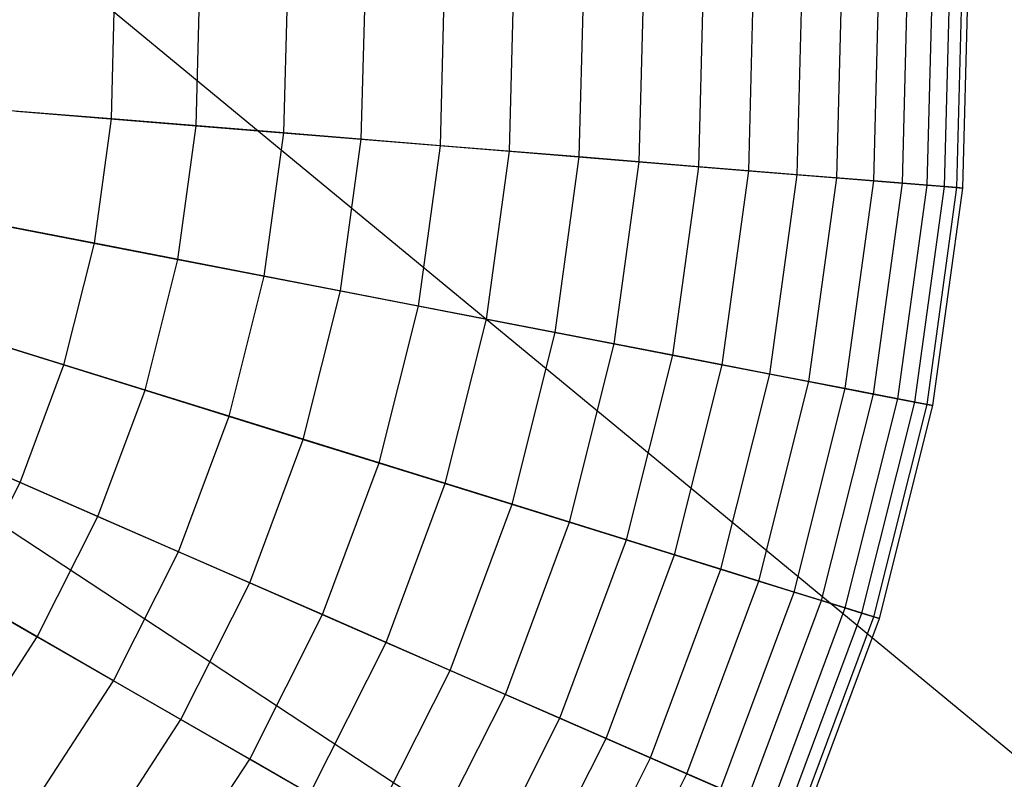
# Model space of a CAD drawing. Extents: x 0.2 to 44.2, y -21.9 to 24.
# Tile 153 of 239: x 11.4 to 14.3, y 6.4 to 8.7. Entities that reach past the tile are written whole.
import ezdxf

# ---------------------------------------------------------------- set-up
doc = ezdxf.new("R2010")
doc.units = 0
doc.header["$LTSCALE"] = 2.54
doc.layers.get('0').update_dxf_attribs({"color": 13, "linetype": 'CONTINUOUS'})

# ---------------------------------------------------------------- blocks, each defined once
blk = doc.blocks.new('KARO-10934_STL')
at = {"color": 0}
for p, q in [((22.1855, 0, 125.7675), (9.3312, 10.6135, 125.8858)), ((22.1855, 0, 125.7675), (9.3312, 10.6135, 125.8858)), ((8.259, 9.1615, 125.8858), (22.1855, 0, 125.7675)), ((8.259, 9.1615, 125.8858), (22.1855, 0, 125.7675))]:
    blk.add_line(p, q, dxfattribs=at)
blk = doc.blocks.new('GRUPUJ_1')
at = {"color": 0}
for p, q in [((13.2063, 30.1581, 8.9929), (13.2212, 30.7309, 8.9929)), ((13.2063, 30.1581, 8.9929), (13.2212, 30.7309, 8.9929)), ((13.3571, 30.1459, 3.2869), (13.3724, 30.7353, 3.2869)), ((13.3571, 30.1459, 3.2869), (13.3724, 30.7353, 3.2869)), ((13.5029, 30.134, 8.403), (13.5186, 30.7396, 8.403)), ((13.5029, 30.134, 8.403), (13.5186, 30.7396, 8.403)), ((13.6221, 30.1244, 3.8917), (13.6381, 30.743, 3.8917)), ((13.6221, 30.1244, 3.8917), (13.6381, 30.743, 3.8917)), ((13.733, 30.1154, 7.784), (13.7493, 30.7463, 7.784)), ((13.733, 30.1154, 7.784), (13.7493, 30.7463, 7.784)), ((13.8192, 30.1084, 4.522), (13.8358, 30.7488, 4.522)), ((13.8192, 30.1084, 4.522), (13.8358, 30.7488, 4.522)), ((13.8938, 30.1023, 7.1435), (13.9107, 30.751, 7.1435)), ((13.8938, 30.1023, 7.1435), (13.9107, 30.751, 7.1435)), ((13.946, 30.0981, 5.1703), (13.963, 30.7525, 5.1703)), ((13.946, 30.0981, 5.1703), (13.963, 30.7525, 5.1703)), ((13.9836, 30.095, 6.489), (14.0006, 30.7536, 6.489)), ((13.9836, 30.095, 6.489), (14.0006, 30.7536, 6.489)), ((14.001, 30.0936, 5.8286), (14.0181, 30.7541, 5.8286)), ((14.001, 30.0936, 5.8286), (14.0181, 30.7541, 5.8286)), ((12.191, 30.2406, 1.6972), (12.203, 30.7011, 1.6972)), ((12.191, 30.2406, 1.6972), (12.203, 30.7011, 1.6972)), ((12.4291, 30.2213, 10.057), (12.4418, 30.7081, 10.057)), ((12.4291, 30.2213, 10.057), (12.4418, 30.7081, 10.057)), ((12.6372, 30.2044, 2.183), (12.6505, 30.7142, 2.183)), ((12.6372, 30.2044, 2.183), (12.6505, 30.7142, 2.183)), ((12.847, 30.1873, 9.5464), (12.8608, 30.7204, 9.5464)), ((12.847, 30.1873, 9.5464), (12.8608, 30.7204, 9.5464)), ((13.0275, 30.1727, 2.715), (13.0419, 30.7256, 2.715)), ((13.0275, 30.1727, 2.715), (13.0419, 30.7256, 2.715)), ((11.4389, 30.3017, 10.925), (11.4487, 30.6791, 10.925)), ((11.4389, 30.3017, 10.925), (11.4487, 30.6791, 10.925)), ((11.6943, 30.2809, 1.2636), (11.7048, 30.6866, 1.2636)), ((11.6943, 30.2809, 1.2636), (11.7048, 30.6866, 1.2636)), ((11.9579, 30.2595, 10.5184), (11.9692, 30.6943, 10.5184)), ((11.9579, 30.2595, 10.5184), (11.9692, 30.6943, 10.5184)), ((11.4389, 30.3017, 10.925), (10.8786, 30.3472, 11.2719)), ((11.4389, 30.3017, 10.925), (10.8786, 30.3472, 11.2719)), ((11.153, 30.3249, 0.8873), (11.6943, 30.2809, 1.2636)), ((11.153, 30.3249, 0.8873), (11.6943, 30.2809, 1.2636)), ((11.3877, 29.9276, 10.925), (11.4389, 30.3017, 10.925)), ((11.3877, 29.9276, 10.925), (11.4389, 30.3017, 10.925)), ((11.9579, 30.2595, 10.5184), (11.4389, 30.3017, 10.925)), ((11.9579, 30.2595, 10.5184), (11.4389, 30.3017, 10.925)), ((11.6392, 29.8789, 1.2636), (11.6943, 30.2809, 1.2636)), ((11.6392, 29.8789, 1.2636), (11.6943, 30.2809, 1.2636)), ((11.6943, 30.2809, 1.2636), (12.191, 30.2406, 1.6972)), ((11.6943, 30.2809, 1.2636), (12.191, 30.2406, 1.6972)), ((11.8989, 29.8286, 10.5184), (11.9579, 30.2595, 10.5184)), ((11.8989, 29.8286, 10.5184), (11.9579, 30.2595, 10.5184)), ((12.4291, 30.2213, 10.057), (11.9579, 30.2595, 10.5184)), ((12.4291, 30.2213, 10.057), (11.9579, 30.2595, 10.5184)), ((12.1285, 29.7841, 1.6972), (12.191, 30.2406, 1.6972)), ((12.1285, 29.7841, 1.6972), (12.191, 30.2406, 1.6972)), ((12.191, 30.2406, 1.6972), (12.6372, 30.2044, 2.183)), ((12.191, 30.2406, 1.6972), (12.6372, 30.2044, 2.183)), ((12.363, 29.7387, 10.057), (12.4291, 30.2213, 10.057)), ((12.363, 29.7387, 10.057), (12.4291, 30.2213, 10.057)), ((12.847, 30.1873, 9.5464), (12.4291, 30.2213, 10.057)), ((12.847, 30.1873, 9.5464), (12.4291, 30.2213, 10.057)), ((12.568, 29.699, 2.183), (12.6372, 30.2044, 2.183)), ((12.568, 29.699, 2.183), (12.6372, 30.2044, 2.183)), ((12.6372, 30.2044, 2.183), (13.0275, 30.1727, 2.715)), ((12.6372, 30.2044, 2.183), (13.0275, 30.1727, 2.715)), ((12.7746, 29.659, 9.5464), (12.847, 30.1873, 9.5464)), ((12.7746, 29.659, 9.5464), (12.847, 30.1873, 9.5464)), ((13.2063, 30.1581, 8.9929), (12.847, 30.1873, 9.5464)), ((13.2063, 30.1581, 8.9929), (12.847, 30.1873, 9.5464)), ((12.9524, 29.6246, 2.715), (13.0275, 30.1727, 2.715)), ((12.9524, 29.6246, 2.715), (13.0275, 30.1727, 2.715)), ((13.0275, 30.1727, 2.715), (13.3571, 30.1459, 3.2869)), ((13.0275, 30.1727, 2.715), (13.3571, 30.1459, 3.2869)), ((13.1286, 29.5905, 8.9929), (13.2063, 30.1581, 8.9929)), ((13.1286, 29.5905, 8.9929), (13.2063, 30.1581, 8.9929)), ((13.5029, 30.134, 8.403), (13.2063, 30.1581, 8.9929)), ((13.5029, 30.134, 8.403), (13.2063, 30.1581, 8.9929)), ((13.2771, 29.5617, 3.2869), (13.3571, 30.1459, 3.2869)), ((13.2771, 29.5617, 3.2869), (13.3571, 30.1459, 3.2869)), ((13.3571, 30.1459, 3.2869), (13.6221, 30.1244, 3.8917)), ((13.3571, 30.1459, 3.2869), (13.6221, 30.1244, 3.8917)), ((13.4207, 29.5339, 8.403), (13.5029, 30.134, 8.403)), ((13.4207, 29.5339, 8.403), (13.5029, 30.134, 8.403)), ((13.733, 30.1154, 7.784), (13.5029, 30.134, 8.403)), ((13.733, 30.1154, 7.784), (13.5029, 30.134, 8.403)), ((13.5381, 29.5112, 3.8917), (13.6221, 30.1244, 3.8917)), ((13.5381, 29.5112, 3.8917), (13.6221, 30.1244, 3.8917)), ((13.6221, 30.1244, 3.8917), (13.8192, 30.1084, 4.522)), ((13.6221, 30.1244, 3.8917), (13.8192, 30.1084, 4.522)), ((13.6473, 29.49, 7.784), (13.733, 30.1154, 7.784)), ((13.6473, 29.49, 7.784), (13.733, 30.1154, 7.784)), ((13.7322, 29.4736, 4.522), (13.8192, 30.1084, 4.522)), ((13.7322, 29.4736, 4.522), (13.8192, 30.1084, 4.522)), ((13.8938, 30.1023, 7.1435), (13.733, 30.1154, 7.784)), ((13.8938, 30.1023, 7.1435), (13.733, 30.1154, 7.784)), ((13.8192, 30.1084, 4.522), (13.946, 30.0981, 5.1703)), ((13.8192, 30.1084, 4.522), (13.946, 30.0981, 5.1703)), ((13.8058, 29.4594, 7.1435), (13.8938, 30.1023, 7.1435)), ((13.8058, 29.4594, 7.1435), (13.8938, 30.1023, 7.1435)), ((13.8571, 29.4494, 5.1703), (13.946, 30.0981, 5.1703)), ((13.8571, 29.4494, 5.1703), (13.946, 30.0981, 5.1703)), ((13.9836, 30.095, 6.489), (13.8938, 30.1023, 7.1435)), ((13.9836, 30.095, 6.489), (13.8938, 30.1023, 7.1435)), ((13.8941, 29.4422, 6.489), (13.9836, 30.095, 6.489)), ((13.8941, 29.4422, 6.489), (13.9836, 30.095, 6.489)), ((13.9113, 29.4389, 5.8286), (14.001, 30.0936, 5.8286)), ((13.9113, 29.4389, 5.8286), (14.001, 30.0936, 5.8286)), ((13.946, 30.0981, 5.1703), (14.001, 30.0936, 5.8286)), ((13.946, 30.0981, 5.1703), (14.001, 30.0936, 5.8286)), ((14.001, 30.0936, 5.8286), (13.9836, 30.095, 6.489)), ((14.001, 30.0936, 5.8286), (13.9836, 30.095, 6.489)), ((11.3877, 29.9276, 10.925), (10.8357, 30.0345, 11.2719)), ((11.3877, 29.9276, 10.925), (10.8357, 30.0345, 11.2719)), ((11.1061, 29.9821, 0.8873), (11.6392, 29.8789, 1.2636)), ((11.1061, 29.9821, 0.8873), (11.6392, 29.8789, 1.2636)), ((11.2956, 29.5614, 10.925), (11.3877, 29.9276, 10.925)), ((11.2956, 29.5614, 10.925), (11.3877, 29.9276, 10.925)), ((11.8989, 29.8286, 10.5184), (11.3877, 29.9276, 10.925)), ((11.8989, 29.8286, 10.5184), (11.3877, 29.9276, 10.925)), ((11.5402, 29.4853, 1.2636), (11.6392, 29.8789, 1.2636)), ((11.5402, 29.4853, 1.2636), (11.6392, 29.8789, 1.2636)), ((11.6392, 29.8789, 1.2636), (12.1285, 29.7841, 1.6972)), ((11.6392, 29.8789, 1.2636), (12.1285, 29.7841, 1.6972)), ((11.7928, 29.4068, 10.5184), (11.8989, 29.8286, 10.5184)), ((11.7928, 29.4068, 10.5184), (11.8989, 29.8286, 10.5184)), ((12.363, 29.7387, 10.057), (11.8989, 29.8286, 10.5184)), ((12.363, 29.7387, 10.057), (11.8989, 29.8286, 10.5184)), ((12.0161, 29.3374, 1.6972), (12.1285, 29.7841, 1.6972)), ((12.0161, 29.3374, 1.6972), (12.1285, 29.7841, 1.6972)), ((12.1285, 29.7841, 1.6972), (12.568, 29.699, 2.183)), ((12.1285, 29.7841, 1.6972), (12.568, 29.699, 2.183)), ((11.2956, 29.5614, 10.925), (10.7588, 29.7284, 11.2719)), ((11.2956, 29.5614, 10.925), (10.7588, 29.7284, 11.2719)), ((12.2442, 29.2664, 10.057), (12.363, 29.7387, 10.057)), ((12.2442, 29.2664, 10.057), (12.363, 29.7387, 10.057)), ((12.7746, 29.659, 9.5464), (12.363, 29.7387, 10.057)), ((12.7746, 29.659, 9.5464), (12.363, 29.7387, 10.057)), ((12.4436, 29.2044, 2.183), (12.568, 29.699, 2.183)), ((12.4436, 29.2044, 2.183), (12.568, 29.699, 2.183)), ((12.568, 29.699, 2.183), (12.9524, 29.6246, 2.715)), ((12.568, 29.699, 2.183), (12.9524, 29.6246, 2.715)), ((11.0217, 29.6466, 0.8873), (11.5402, 29.4853, 1.2636)), ((11.0217, 29.6466, 0.8873), (11.5402, 29.4853, 1.2636)), ((12.6446, 29.1419, 9.5464), (12.7746, 29.659, 9.5464)), ((12.6446, 29.1419, 9.5464), (12.7746, 29.659, 9.5464)), ((13.1286, 29.5905, 8.9929), (12.7746, 29.659, 9.5464)), ((13.1286, 29.5905, 8.9929), (12.7746, 29.659, 9.5464)), ((12.8175, 29.0881, 2.715), (12.9524, 29.6246, 2.715)), ((12.8175, 29.0881, 2.715), (12.9524, 29.6246, 2.715)), ((12.9524, 29.6246, 2.715), (13.2771, 29.5617, 3.2869)), ((12.9524, 29.6246, 2.715), (13.2771, 29.5617, 3.2869)), ((12.9888, 29.0348, 8.9929), (13.1286, 29.5905, 8.9929)), ((12.9888, 29.0348, 8.9929), (13.1286, 29.5905, 8.9929)), ((13.4207, 29.5339, 8.403), (13.1286, 29.5905, 8.9929)), ((13.4207, 29.5339, 8.403), (13.1286, 29.5905, 8.9929)), ((11.1638, 29.2076, 10.925), (11.2956, 29.5614, 10.925)), ((11.1638, 29.2076, 10.925), (11.2956, 29.5614, 10.925)), ((11.7928, 29.4068, 10.5184), (11.2956, 29.5614, 10.925)), ((11.7928, 29.4068, 10.5184), (11.2956, 29.5614, 10.925)), ((13.1333, 28.9899, 3.2869), (13.2771, 29.5617, 3.2869)), ((13.1333, 28.9899, 3.2869), (13.2771, 29.5617, 3.2869)), ((13.2771, 29.5617, 3.2869), (13.5381, 29.5112, 3.8917)), ((13.2771, 29.5617, 3.2869), (13.5381, 29.5112, 3.8917)), ((13.2729, 28.9465, 8.403), (13.4207, 29.5339, 8.403)), ((13.2729, 28.9465, 8.403), (13.4207, 29.5339, 8.403)), ((13.6473, 29.49, 7.784), (13.4207, 29.5339, 8.403)), ((13.6473, 29.49, 7.784), (13.4207, 29.5339, 8.403)), ((11.3985, 29.1051, 1.2636), (11.5402, 29.4853, 1.2636)), ((11.3985, 29.1051, 1.2636), (11.5402, 29.4853, 1.2636)), ((11.5402, 29.4853, 1.2636), (12.0161, 29.3374, 1.6972)), ((11.5402, 29.4853, 1.2636), (12.0161, 29.3374, 1.6972)), ((13.3871, 28.911, 3.8917), (13.5381, 29.5112, 3.8917)), ((13.3871, 28.911, 3.8917), (13.5381, 29.5112, 3.8917)), ((13.4934, 28.8779, 7.784), (13.6473, 29.49, 7.784)), ((13.4934, 28.8779, 7.784), (13.6473, 29.49, 7.784)), ((13.5381, 29.5112, 3.8917), (13.7322, 29.4736, 4.522)), ((13.5381, 29.5112, 3.8917), (13.7322, 29.4736, 4.522)), ((13.8058, 29.4594, 7.1435), (13.6473, 29.49, 7.784)), ((13.8058, 29.4594, 7.1435), (13.6473, 29.49, 7.784)), ((13.5759, 28.8523, 4.522), (13.7322, 29.4736, 4.522)), ((13.5759, 28.8523, 4.522), (13.7322, 29.4736, 4.522)), ((13.6475, 28.83, 7.1435), (13.8058, 29.4594, 7.1435)), ((13.6475, 28.83, 7.1435), (13.8058, 29.4594, 7.1435)), ((13.7322, 29.4736, 4.522), (13.8571, 29.4494, 5.1703)), ((13.7322, 29.4736, 4.522), (13.8571, 29.4494, 5.1703)), ((13.8941, 29.4422, 6.489), (13.8058, 29.4594, 7.1435)), ((13.8941, 29.4422, 6.489), (13.8058, 29.4594, 7.1435)), ((11.1638, 29.2076, 10.925), (10.6486, 29.4326, 11.2719)), ((11.1638, 29.2076, 10.925), (10.6486, 29.4326, 11.2719)), ((13.6974, 28.8145, 5.1703), (13.8571, 29.4494, 5.1703)), ((13.6974, 28.8145, 5.1703), (13.8571, 29.4494, 5.1703)), ((13.7334, 28.8033, 6.489), (13.8941, 29.4422, 6.489)), ((13.7334, 28.8033, 6.489), (13.8941, 29.4422, 6.489)), ((13.7501, 28.7981, 5.8286), (13.9113, 29.4389, 5.8286)), ((13.7501, 28.7981, 5.8286), (13.9113, 29.4389, 5.8286)), ((13.8571, 29.4494, 5.1703), (13.9113, 29.4389, 5.8286)), ((13.8571, 29.4494, 5.1703), (13.9113, 29.4389, 5.8286)), ((13.9113, 29.4389, 5.8286), (13.8941, 29.4422, 6.489)), ((13.9113, 29.4389, 5.8286), (13.8941, 29.4422, 6.489)), ((11.6409, 28.9992, 10.5184), (11.7928, 29.4068, 10.5184)), ((11.6409, 28.9992, 10.5184), (11.7928, 29.4068, 10.5184)), ((12.2442, 29.2664, 10.057), (11.7928, 29.4068, 10.5184)), ((12.2442, 29.2664, 10.057), (11.7928, 29.4068, 10.5184)), ((11.8553, 28.9056, 1.6972), (12.0161, 29.3374, 1.6972)), ((11.8553, 28.9056, 1.6972), (12.0161, 29.3374, 1.6972)), ((12.0161, 29.3374, 1.6972), (12.4436, 29.2044, 2.183)), ((12.0161, 29.3374, 1.6972), (12.4436, 29.2044, 2.183)), ((10.9009, 29.3224, 0.8873), (11.3985, 29.1051, 1.2636)), ((10.9009, 29.3224, 0.8873), (11.3985, 29.1051, 1.2636)), ((12.0742, 28.81, 10.057), (12.2442, 29.2664, 10.057)), ((12.0742, 28.81, 10.057), (12.2442, 29.2664, 10.057)), ((12.6446, 29.1419, 9.5464), (12.2442, 29.2664, 10.057)), ((12.6446, 29.1419, 9.5464), (12.2442, 29.2664, 10.057)), ((10.9938, 28.8704, 10.925), (11.1638, 29.2076, 10.925)), ((10.9938, 28.8704, 10.925), (11.1638, 29.2076, 10.925)), ((11.6409, 28.9992, 10.5184), (11.1638, 29.2076, 10.925)), ((11.6409, 28.9992, 10.5184), (11.1638, 29.2076, 10.925)), ((12.2656, 28.7265, 2.183), (12.4436, 29.2044, 2.183)), ((12.2656, 28.7265, 2.183), (12.4436, 29.2044, 2.183)), ((12.4436, 29.2044, 2.183), (12.8175, 29.0881, 2.715)), ((12.4436, 29.2044, 2.183), (12.8175, 29.0881, 2.715)), ((12.4584, 28.6422, 9.5464), (12.6446, 29.1419, 9.5464)), ((12.4584, 28.6422, 9.5464), (12.6446, 29.1419, 9.5464)), ((12.9888, 29.0348, 8.9929), (12.6446, 29.1419, 9.5464)), ((12.9888, 29.0348, 8.9929), (12.6446, 29.1419, 9.5464)), ((11.2159, 28.7427, 1.2636), (11.3985, 29.1051, 1.2636)), ((11.2159, 28.7427, 1.2636), (11.3985, 29.1051, 1.2636)), ((11.3985, 29.1051, 1.2636), (11.8553, 28.9056, 1.6972)), ((11.3985, 29.1051, 1.2636), (11.8553, 28.9056, 1.6972)), ((12.6244, 28.5698, 2.715), (12.8175, 29.0881, 2.715)), ((12.6244, 28.5698, 2.715), (12.8175, 29.0881, 2.715)), ((12.8175, 29.0881, 2.715), (13.1333, 28.9899, 3.2869)), ((12.8175, 29.0881, 2.715), (13.1333, 28.9899, 3.2869)), ((10.7452, 29.0135, 0.8873), (11.2159, 28.7427, 1.2636)), ((10.7452, 29.0135, 0.8873), (11.2159, 28.7427, 1.2636)), ((12.7888, 28.498, 8.9929), (12.9888, 29.0348, 8.9929)), ((12.7888, 28.498, 8.9929), (12.9888, 29.0348, 8.9929)), ((13.2729, 28.9465, 8.403), (12.9888, 29.0348, 8.9929)), ((13.2729, 28.9465, 8.403), (12.9888, 29.0348, 8.9929)), ((11.4452, 28.6108, 10.5184), (11.6409, 28.9992, 10.5184)), ((11.4452, 28.6108, 10.5184), (11.6409, 28.9992, 10.5184)), ((12.0742, 28.81, 10.057), (11.6409, 28.9992, 10.5184)), ((12.0742, 28.81, 10.057), (11.6409, 28.9992, 10.5184)), ((12.9275, 28.4374, 3.2869), (13.1333, 28.9899, 3.2869)), ((12.9275, 28.4374, 3.2869), (13.1333, 28.9899, 3.2869)), ((13.1333, 28.9899, 3.2869), (13.3871, 28.911, 3.8917)), ((13.1333, 28.9899, 3.2869), (13.3871, 28.911, 3.8917)), ((13.0615, 28.3789, 8.403), (13.2729, 28.9465, 8.403)), ((13.0615, 28.3789, 8.403), (13.2729, 28.9465, 8.403)), ((13.4934, 28.8779, 7.784), (13.2729, 28.9465, 8.403)), ((13.4934, 28.8779, 7.784), (13.2729, 28.9465, 8.403)), ((11.6479, 28.4942, 1.6972), (11.8553, 28.9056, 1.6972)), ((11.6479, 28.4942, 1.6972), (11.8553, 28.9056, 1.6972)), ((11.8553, 28.9056, 1.6972), (12.2656, 28.7265, 2.183)), ((11.8553, 28.9056, 1.6972), (12.2656, 28.7265, 2.183)), ((13.1711, 28.331, 3.8917), (13.3871, 28.911, 3.8917)), ((13.1711, 28.331, 3.8917), (13.3871, 28.911, 3.8917)), ((13.3871, 28.911, 3.8917), (13.5759, 28.8523, 4.522)), ((13.3871, 28.911, 3.8917), (13.5759, 28.8523, 4.522)), ((11.4452, 28.6108, 10.5184), (10.9938, 28.8704, 10.925)), ((11.4452, 28.6108, 10.5184), (10.9938, 28.8704, 10.925)), ((13.273, 28.2865, 7.784), (13.4934, 28.8779, 7.784)), ((13.273, 28.2865, 7.784), (13.4934, 28.8779, 7.784)), ((13.6475, 28.83, 7.1435), (13.4934, 28.8779, 7.784)), ((13.6475, 28.83, 7.1435), (13.4934, 28.8779, 7.784)), ((13.3523, 28.2519, 4.522), (13.5759, 28.8523, 4.522)), ((13.3523, 28.2519, 4.522), (13.5759, 28.8523, 4.522)), ((13.5759, 28.8523, 4.522), (13.6974, 28.8145, 5.1703)), ((13.5759, 28.8523, 4.522), (13.6974, 28.8145, 5.1703)), ((11.855, 28.3751, 10.057), (12.0742, 28.81, 10.057)), ((11.855, 28.3751, 10.057), (12.0742, 28.81, 10.057)), ((12.4584, 28.6422, 9.5464), (12.0742, 28.81, 10.057)), ((12.4584, 28.6422, 9.5464), (12.0742, 28.81, 10.057)), ((13.4209, 28.2219, 7.1435), (13.6475, 28.83, 7.1435)), ((13.4209, 28.2219, 7.1435), (13.6475, 28.83, 7.1435)), ((13.4689, 28.201, 5.1703), (13.6974, 28.8145, 5.1703)), ((13.4689, 28.201, 5.1703), (13.6974, 28.8145, 5.1703)), ((13.5034, 28.1859, 6.489), (13.7334, 28.8033, 6.489)), ((13.5034, 28.1859, 6.489), (13.7334, 28.8033, 6.489)), ((13.7334, 28.8033, 6.489), (13.6475, 28.83, 7.1435)), ((13.7334, 28.8033, 6.489), (13.6475, 28.83, 7.1435)), ((13.6974, 28.8145, 5.1703), (13.7501, 28.7981, 5.8286)), ((13.6974, 28.8145, 5.1703), (13.7501, 28.7981, 5.8286)), ((13.7501, 28.7981, 5.8286), (13.7334, 28.8033, 6.489)), ((13.7501, 28.7981, 5.8286), (13.7334, 28.8033, 6.489)), ((13.5195, 28.1789, 5.8286), (13.7501, 28.7981, 5.8286)), ((13.5195, 28.1789, 5.8286), (13.7501, 28.7981, 5.8286)), ((10.9945, 28.4026, 1.2636), (11.2159, 28.7427, 1.2636)), ((10.9945, 28.4026, 1.2636), (11.2159, 28.7427, 1.2636)), ((11.2159, 28.7427, 1.2636), (11.6479, 28.4942, 1.6972)), ((11.2159, 28.7427, 1.2636), (11.6479, 28.4942, 1.6972)), ((12.036, 28.271, 2.183), (12.2656, 28.7265, 2.183)), ((12.036, 28.271, 2.183), (12.2656, 28.7265, 2.183)), ((12.2656, 28.7265, 2.183), (12.6244, 28.5698, 2.715)), ((12.2656, 28.7265, 2.183), (12.6244, 28.5698, 2.715)), ((12.2184, 28.1661, 9.5464), (12.4584, 28.6422, 9.5464)), ((12.2184, 28.1661, 9.5464), (12.4584, 28.6422, 9.5464)), ((12.7888, 28.498, 8.9929), (12.4584, 28.6422, 9.5464)), ((12.7888, 28.498, 8.9929), (12.4584, 28.6422, 9.5464)), ((11.2079, 28.2463, 10.5184), (11.4452, 28.6108, 10.5184)), ((11.2079, 28.2463, 10.5184), (11.4452, 28.6108, 10.5184)), ((11.855, 28.3751, 10.057), (11.4452, 28.6108, 10.5184)), ((11.855, 28.3751, 10.057), (11.4452, 28.6108, 10.5184)), ((12.3754, 28.0758, 2.715), (12.6244, 28.5698, 2.715)), ((12.3754, 28.0758, 2.715), (12.6244, 28.5698, 2.715)), ((12.6244, 28.5698, 2.715), (12.9275, 28.4374, 3.2869)), ((12.6244, 28.5698, 2.715), (12.9275, 28.4374, 3.2869)), ((11.3966, 28.1081, 1.6972), (11.6479, 28.4942, 1.6972)), ((11.3966, 28.1081, 1.6972), (11.6479, 28.4942, 1.6972)), ((11.6479, 28.4942, 1.6972), (12.036, 28.271, 2.183)), ((11.6479, 28.4942, 1.6972), (12.036, 28.271, 2.183)), ((12.5309, 27.9863, 8.9929), (12.7888, 28.498, 8.9929)), ((12.5309, 27.9863, 8.9929), (12.7888, 28.498, 8.9929)), ((13.0615, 28.3789, 8.403), (12.7888, 28.498, 8.9929)), ((13.0615, 28.3789, 8.403), (12.7888, 28.498, 8.9929)), ((12.6621, 27.9109, 3.2869), (12.9275, 28.4374, 3.2869)), ((12.6621, 27.9109, 3.2869), (12.9275, 28.4374, 3.2869)), ((12.9275, 28.4374, 3.2869), (13.1711, 28.331, 3.8917)), ((12.9275, 28.4374, 3.2869), (13.1711, 28.331, 3.8917)), ((11.5893, 27.9669, 10.057), (11.855, 28.3751, 10.057)), ((11.5893, 27.9669, 10.057), (11.855, 28.3751, 10.057)), ((12.2184, 28.1661, 9.5464), (11.855, 28.3751, 10.057)), ((12.2184, 28.1661, 9.5464), (11.855, 28.3751, 10.057)), ((12.7888, 27.838, 8.403), (13.0615, 28.3789, 8.403)), ((12.7888, 27.838, 8.403), (13.0615, 28.3789, 8.403)), ((13.273, 28.2865, 7.784), (13.0615, 28.3789, 8.403)), ((13.273, 28.2865, 7.784), (13.0615, 28.3789, 8.403)), ((12.8925, 27.7783, 3.8917), (13.1711, 28.331, 3.8917)), ((12.8925, 27.7783, 3.8917), (13.1711, 28.331, 3.8917)), ((13.1711, 28.331, 3.8917), (13.3523, 28.2519, 4.522)), ((13.1711, 28.331, 3.8917), (13.3523, 28.2519, 4.522))]:
    blk.add_line(p, q, dxfattribs=at)
blk = doc.blocks.new('GRUPUJ_3')
at = {"color": 0}
for name, p in [('GRUPUJ_1', (0, 0)), ('KARO-10934_STL', (-0.2222, 21.9402, -1.2505))]:
    blk.add_blockref(name, p, dxfattribs=at)

msp = doc.modelspace()

# ---------------------------------------------------------------- block references
at = {"color": 0}
msp.add_blockref('GRUPUJ_3', (0.2222, -21.9402, 1.2505), dxfattribs=at)

doc.saveas('drawing.dxf')
